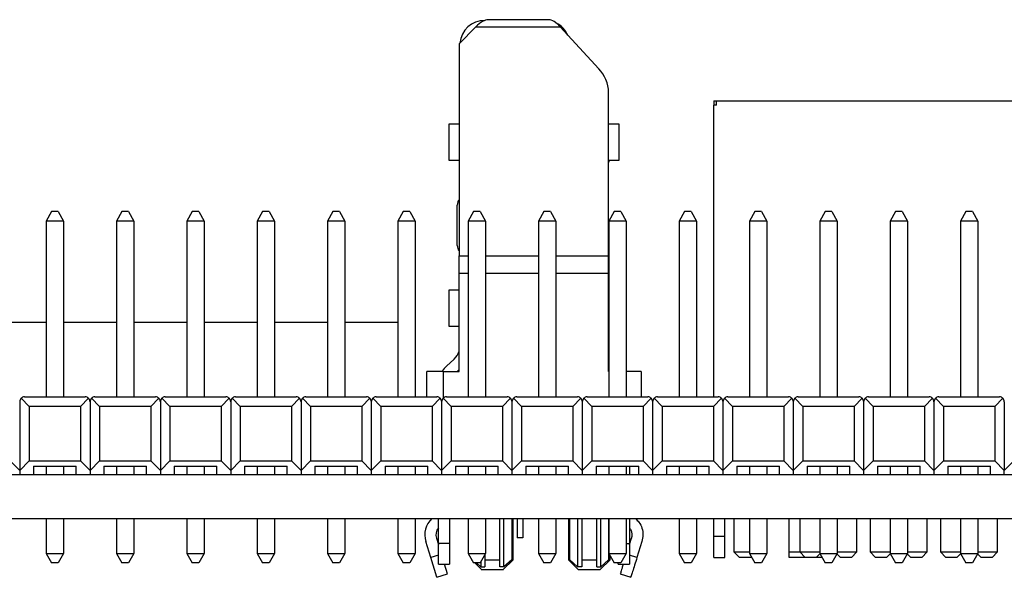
# Model space of a CAD drawing. Header units: millimetres. Extents: x 1628 to 1925, y 2096 to 2516.
# Tile 19 of 40: x 1676 to 1712, y 2306 to 2327. Entities that reach past the tile are written whole.
import ezdxf

# ---------------------------------------------------------------- set-up
doc = ezdxf.new("R2010")
doc.units = ezdxf.units.MM

msp = doc.modelspace()

# ---------------------------------------------------------------- linework, layer by layer
at = {"color": 7, "linetype": 'Continuous', "lineweight": 25}
for p, q in [((1695.186, 2326.585), (1692.995, 2326.585)), ((1692.55, 2326.321), (1691.944, 2325.71)), ((1692.55, 2326.321), (1695.599, 2326.321)), ((1696.989, 2324.808), (1695.599, 2326.321)), ((1691.944, 2325.71), (1691.944, 2318.051)), ((1697.344, 2318.051), (1697.344, 2323.961)), ((1701.144, 2323.655), (1701.244, 2323.655)), ((1701.144, 2323.655), (1701.144, 2323.495)), ((1701.144, 2312.954), (1701.144, 2323.495)), ((1701.244, 2323.495), (1701.144, 2323.495)), ((1701.244, 2323.655), (1716.924, 2323.655)), ((1701.244, 2323.495), (1701.244, 2323.655)), ((1691.944, 2322.805), (1691.569, 2322.805)), ((1691.569, 2322.805), (1691.569, 2321.505)), ((1697.719, 2322.805), (1697.344, 2322.805)), ((1697.719, 2321.505), (1697.719, 2322.805)), ((1691.569, 2321.505), (1691.944, 2321.505)), ((1697.344, 2321.505), (1697.719, 2321.505)), ((1677.219, 2319.649), (1677.029, 2319.309)), ((1677.469, 2319.649), (1677.219, 2319.649)), ((1677.469, 2319.649), (1677.659, 2319.309)), ((1679.759, 2319.649), (1679.569, 2319.309)), ((1680.009, 2319.649), (1679.759, 2319.649)), ((1680.009, 2319.649), (1680.199, 2319.309)), ((1682.299, 2319.649), (1682.109, 2319.309)), ((1682.549, 2319.649), (1682.299, 2319.649)), ((1682.549, 2319.649), (1682.739, 2319.309)), ((1684.839, 2319.649), (1684.649, 2319.309)), ((1685.089, 2319.649), (1684.839, 2319.649)), ((1685.089, 2319.649), (1685.279, 2319.309)), ((1687.379, 2319.649), (1687.189, 2319.309)), ((1687.629, 2319.649), (1687.379, 2319.649)), ((1687.629, 2319.649), (1687.819, 2319.309)), ((1689.919, 2319.649), (1689.729, 2319.309)), ((1690.169, 2319.649), (1689.919, 2319.649)), ((1690.169, 2319.649), (1690.359, 2319.309)), ((1691.876, 2318.424), (1691.876, 2319.886)), ((1692.459, 2319.649), (1692.269, 2319.309)), ((1692.709, 2319.649), (1692.459, 2319.649)), ((1692.709, 2319.649), (1692.899, 2319.309)), ((1694.999, 2319.649), (1694.809, 2319.309)), ((1695.249, 2319.649), (1694.999, 2319.649)), ((1695.249, 2319.649), (1695.439, 2319.309)), ((1697.539, 2319.649), (1697.349, 2319.309)), ((1697.789, 2319.649), (1697.539, 2319.649)), ((1697.789, 2319.649), (1697.979, 2319.309)), ((1700.079, 2319.649), (1699.889, 2319.309)), ((1700.329, 2319.649), (1700.079, 2319.649)), ((1700.329, 2319.649), (1700.519, 2319.309)), ((1702.619, 2319.649), (1702.429, 2319.309)), ((1702.869, 2319.649), (1702.619, 2319.649)), ((1702.869, 2319.649), (1703.059, 2319.309)), ((1705.159, 2319.649), (1704.969, 2319.309)), ((1705.409, 2319.649), (1705.159, 2319.649)), ((1705.409, 2319.649), (1705.599, 2319.309)), ((1707.699, 2319.649), (1707.509, 2319.309)), ((1707.949, 2319.649), (1707.699, 2319.649)), ((1707.949, 2319.649), (1708.139, 2319.309)), ((1710.239, 2319.649), (1710.049, 2319.309)), ((1710.489, 2319.649), (1710.239, 2319.649)), ((1710.489, 2319.649), (1710.679, 2319.309)), ((1677.659, 2319.309), (1677.029, 2319.309)), ((1677.029, 2319.309), (1677.029, 2312.954)), ((1677.659, 2319.309), (1677.659, 2312.954)), ((1680.199, 2319.309), (1679.569, 2319.309)), ((1679.569, 2319.309), (1679.569, 2312.954)), ((1680.199, 2319.309), (1680.199, 2312.954)), ((1682.739, 2319.309), (1682.109, 2319.309)), ((1682.109, 2319.309), (1682.109, 2312.954)), ((1682.739, 2319.309), (1682.739, 2312.954)), ((1685.279, 2319.309), (1684.649, 2319.309)), ((1684.649, 2319.309), (1684.649, 2312.954)), ((1685.279, 2319.309), (1685.279, 2312.954)), ((1687.189, 2319.309), (1687.189, 2312.954)), ((1687.819, 2319.309), (1687.189, 2319.309)), ((1687.819, 2319.309), (1687.819, 2312.954)), ((1689.729, 2319.309), (1689.729, 2312.954)), ((1690.359, 2319.309), (1689.729, 2319.309)), ((1690.359, 2319.309), (1690.359, 2312.954)), ((1692.269, 2319.309), (1692.269, 2312.954)), ((1692.899, 2319.309), (1692.269, 2319.309)), ((1692.899, 2319.309), (1692.899, 2312.954)), ((1695.439, 2319.309), (1694.809, 2319.309)), ((1694.809, 2319.309), (1694.809, 2312.954)), ((1695.439, 2319.309), (1695.439, 2312.954)), ((1697.979, 2319.309), (1697.349, 2319.309)), ((1697.349, 2319.309), (1697.349, 2312.954)), ((1697.979, 2319.309), (1697.979, 2312.954)), ((1700.519, 2319.309), (1699.889, 2319.309)), ((1699.889, 2319.309), (1699.889, 2312.954)), ((1700.519, 2319.309), (1700.519, 2312.954)), ((1702.429, 2319.309), (1702.429, 2312.954)), ((1703.059, 2319.309), (1702.429, 2319.309)), ((1703.059, 2319.309), (1703.059, 2312.954)), ((1704.969, 2319.309), (1704.969, 2312.954)), ((1705.599, 2319.309), (1704.969, 2319.309)), ((1705.599, 2319.309), (1705.599, 2312.954)), ((1708.139, 2319.309), (1707.509, 2319.309)), ((1707.509, 2319.309), (1707.509, 2312.954)), ((1708.139, 2319.309), (1708.139, 2312.954)), ((1710.049, 2319.309), (1710.049, 2312.954)), ((1710.679, 2319.309), (1710.049, 2319.309)), ((1710.679, 2319.309), (1710.679, 2312.954)), ((1691.944, 2317.415), (1691.944, 2318.051)), ((1697.344, 2317.415), (1697.344, 2318.051)), ((1691.944, 2313.875), (1691.944, 2317.415)), ((1697.344, 2313.875), (1697.344, 2317.415)), ((1691.944, 2316.805), (1691.569, 2316.805)), ((1691.569, 2316.805), (1691.569, 2315.505)), ((1697.349, 2316.805), (1697.344, 2316.805)), ((1675.119, 2315.655), (1677.029, 2315.655)), ((1677.659, 2315.655), (1679.569, 2315.655)), ((1680.199, 2315.655), (1682.109, 2315.655)), ((1682.739, 2315.655), (1684.649, 2315.655)), ((1685.279, 2315.655), (1687.189, 2315.655)), ((1687.819, 2315.655), (1689.729, 2315.655)), ((1691.569, 2315.505), (1691.944, 2315.505)), ((1697.344, 2315.505), (1697.349, 2315.505)), ((1691.486, 2314.063), (1691.771, 2314.323)), ((1691.944, 2313.94), (1691.874, 2313.875)), ((1697.349, 2313.935), (1697.344, 2313.94)), ((1690.774, 2312.954), (1690.774, 2313.875)), ((1691.374, 2313.875), (1691.944, 2313.875)), ((1697.344, 2313.875), (1697.349, 2313.875)), ((1698.514, 2313.875), (1698.514, 2312.954)), ((1676.125, 2312.903), (1676.42, 2312.608)), ((1676.247, 2312.954), (1678.442, 2312.954)), ((1678.269, 2312.608), (1678.564, 2312.903)), ((1678.665, 2312.903), (1678.96, 2312.608)), ((1678.787, 2312.954), (1680.982, 2312.954)), ((1680.809, 2312.608), (1681.104, 2312.903)), ((1681.205, 2312.903), (1681.5, 2312.608)), ((1681.327, 2312.954), (1683.522, 2312.954)), ((1683.349, 2312.608), (1683.644, 2312.903)), ((1683.745, 2312.903), (1684.04, 2312.608)), ((1683.867, 2312.954), (1686.062, 2312.954)), ((1685.889, 2312.608), (1686.184, 2312.903)), ((1686.285, 2312.903), (1686.58, 2312.608)), ((1686.407, 2312.954), (1688.602, 2312.954)), ((1688.429, 2312.608), (1688.724, 2312.903)), ((1688.825, 2312.903), (1689.12, 2312.608)), ((1688.947, 2312.954), (1691.142, 2312.954)), ((1690.969, 2312.608), (1691.264, 2312.903)), ((1691.365, 2312.903), (1691.66, 2312.608)), ((1691.487, 2312.954), (1693.682, 2312.954)), ((1693.509, 2312.608), (1693.804, 2312.903)), ((1693.905, 2312.903), (1694.2, 2312.608)), ((1694.027, 2312.954), (1696.222, 2312.954)), ((1696.049, 2312.608), (1696.344, 2312.903)), ((1696.445, 2312.903), (1696.74, 2312.608)), ((1696.567, 2312.954), (1698.762, 2312.954)), ((1698.589, 2312.608), (1698.884, 2312.903)), ((1698.985, 2312.903), (1699.28, 2312.608)), ((1699.107, 2312.954), (1701.302, 2312.954)), ((1701.129, 2312.608), (1701.424, 2312.903)), ((1701.525, 2312.903), (1701.82, 2312.608)), ((1701.647, 2312.954), (1703.842, 2312.954)), ((1703.669, 2312.608), (1703.964, 2312.903)), ((1704.065, 2312.903), (1704.36, 2312.608)), ((1704.187, 2312.954), (1706.382, 2312.954)), ((1706.209, 2312.608), (1706.504, 2312.903)), ((1706.605, 2312.903), (1706.9, 2312.608)), ((1706.727, 2312.954), (1708.922, 2312.954)), ((1708.749, 2312.608), (1709.044, 2312.903)), ((1709.145, 2312.903), (1709.44, 2312.608)), ((1709.267, 2312.954), (1711.462, 2312.954)), ((1711.289, 2312.608), (1711.584, 2312.903)), ((1676.074, 2312.781), (1676.074, 2310.298)), ((1676.42, 2312.608), (1676.42, 2310.644)), ((1678.269, 2312.608), (1676.42, 2312.608)), ((1678.269, 2312.608), (1678.269, 2310.644)), ((1678.614, 2312.781), (1678.614, 2310.298)), ((1678.96, 2312.608), (1678.96, 2310.644)), ((1680.809, 2312.608), (1678.96, 2312.608)), ((1680.809, 2312.608), (1680.809, 2310.644)), ((1681.154, 2312.781), (1681.154, 2310.298)), ((1683.349, 2312.608), (1681.5, 2312.608)), ((1681.5, 2312.608), (1681.5, 2310.644)), ((1683.349, 2312.608), (1683.349, 2310.644)), ((1683.694, 2312.781), (1683.694, 2310.298)), ((1684.04, 2312.608), (1684.04, 2310.644)), ((1685.889, 2312.608), (1684.04, 2312.608)), ((1685.889, 2312.608), (1685.889, 2310.644)), ((1686.234, 2312.781), (1686.234, 2310.298)), ((1686.58, 2312.608), (1686.58, 2310.644)), ((1688.429, 2312.608), (1686.58, 2312.608)), ((1688.429, 2312.608), (1688.429, 2310.644)), ((1688.774, 2312.781), (1688.774, 2310.298)), ((1689.12, 2312.608), (1689.12, 2310.644)), ((1690.969, 2312.608), (1689.12, 2312.608)), ((1690.969, 2312.608), (1690.969, 2310.644)), ((1691.314, 2312.781), (1691.314, 2310.298)), ((1691.66, 2312.608), (1691.66, 2310.644)), ((1693.509, 2312.608), (1691.66, 2312.608)), ((1693.509, 2312.608), (1693.509, 2310.644)), ((1693.854, 2312.781), (1693.854, 2310.298)), ((1694.2, 2312.608), (1694.2, 2310.644)), ((1696.049, 2312.608), (1694.2, 2312.608)), ((1696.049, 2312.608), (1696.049, 2310.644)), ((1696.394, 2312.781), (1696.394, 2310.298)), ((1698.589, 2312.608), (1696.74, 2312.608)), ((1696.74, 2312.608), (1696.74, 2310.644)), ((1698.589, 2312.608), (1698.589, 2310.644)), ((1698.934, 2312.781), (1698.934, 2310.298)), ((1699.28, 2312.608), (1699.28, 2310.644)), ((1701.129, 2312.608), (1699.28, 2312.608)), ((1701.129, 2312.608), (1701.129, 2310.644)), ((1701.474, 2312.781), (1701.474, 2310.298)), ((1703.669, 2312.608), (1701.82, 2312.608)), ((1701.82, 2312.608), (1701.82, 2310.644)), ((1703.669, 2312.608), (1703.669, 2310.644)), ((1704.014, 2312.781), (1704.014, 2310.298)), ((1706.209, 2312.608), (1704.36, 2312.608)), ((1704.36, 2312.608), (1704.36, 2310.644)), ((1706.209, 2312.608), (1706.209, 2310.644)), ((1706.554, 2312.781), (1706.554, 2310.298)), ((1706.9, 2312.608), (1706.9, 2310.644)), ((1708.749, 2312.608), (1706.9, 2312.608)), ((1708.749, 2312.608), (1708.749, 2310.644)), ((1709.094, 2312.781), (1709.094, 2310.298)), ((1709.44, 2312.608), (1709.44, 2310.644)), ((1711.289, 2312.608), (1709.44, 2312.608)), ((1711.289, 2312.608), (1711.289, 2310.644)), ((1711.634, 2312.781), (1711.634, 2310.298)), ((1676.074, 2310.298), (1675.729, 2310.644)), ((1676.074, 2310.298), (1676.42, 2310.644)), ((1676.42, 2310.644), (1678.269, 2310.644)), ((1676.574, 2310.454), (1678.114, 2310.454)), ((1676.574, 2310.454), (1676.574, 2310.155)), ((1677.029, 2310.454), (1677.029, 2310.155)), ((1677.659, 2310.454), (1677.659, 2310.155)), ((1678.114, 2310.155), (1678.114, 2310.454)), ((1678.614, 2310.298), (1678.269, 2310.644)), ((1678.614, 2310.298), (1678.96, 2310.644)), ((1678.96, 2310.644), (1680.809, 2310.644)), ((1679.114, 2310.454), (1680.654, 2310.454)), ((1679.114, 2310.454), (1679.114, 2310.155)), ((1679.569, 2310.454), (1679.569, 2310.155)), ((1680.199, 2310.454), (1680.199, 2310.155)), ((1680.654, 2310.155), (1680.654, 2310.454)), ((1681.154, 2310.298), (1680.809, 2310.644)), ((1681.154, 2310.298), (1681.5, 2310.644)), ((1681.5, 2310.644), (1683.349, 2310.644)), ((1681.654, 2310.454), (1683.194, 2310.454)), ((1681.654, 2310.454), (1681.654, 2310.155)), ((1682.109, 2310.454), (1682.109, 2310.155)), ((1682.739, 2310.454), (1682.739, 2310.155)), ((1683.194, 2310.155), (1683.194, 2310.454)), ((1683.694, 2310.298), (1683.349, 2310.644)), ((1683.694, 2310.298), (1684.04, 2310.644)), ((1684.04, 2310.644), (1685.889, 2310.644)), ((1684.194, 2310.454), (1685.734, 2310.454)), ((1684.194, 2310.454), (1684.194, 2310.155)), ((1684.649, 2310.454), (1684.649, 2310.155)), ((1685.279, 2310.454), (1685.279, 2310.155)), ((1685.734, 2310.155), (1685.734, 2310.454)), ((1686.234, 2310.298), (1685.889, 2310.644)), ((1686.234, 2310.298), (1686.58, 2310.644)), ((1686.58, 2310.644), (1688.429, 2310.644)), ((1686.734, 2310.454), (1688.274, 2310.454)), ((1686.734, 2310.454), (1686.734, 2310.155)), ((1687.189, 2310.454), (1687.189, 2310.155)), ((1687.819, 2310.454), (1687.819, 2310.155)), ((1688.274, 2310.155), (1688.274, 2310.454)), ((1688.774, 2310.298), (1688.429, 2310.644)), ((1688.774, 2310.298), (1689.12, 2310.644)), ((1689.12, 2310.644), (1690.969, 2310.644)), ((1689.274, 2310.454), (1690.814, 2310.454)), ((1689.274, 2310.454), (1689.274, 2310.155)), ((1689.729, 2310.454), (1689.729, 2310.155)), ((1690.359, 2310.454), (1690.359, 2310.155)), ((1690.814, 2310.155), (1690.814, 2310.454)), ((1691.314, 2310.298), (1690.969, 2310.644)), ((1691.314, 2310.298), (1691.66, 2310.644)), ((1691.66, 2310.644), (1693.509, 2310.644)), ((1691.814, 2310.454), (1693.354, 2310.454)), ((1691.814, 2310.454), (1691.814, 2310.155)), ((1692.269, 2310.454), (1692.269, 2310.155)), ((1692.899, 2310.454), (1692.899, 2310.155)), ((1693.354, 2310.155), (1693.354, 2310.454)), ((1693.854, 2310.298), (1693.509, 2310.644)), ((1693.854, 2310.298), (1694.2, 2310.644)), ((1694.2, 2310.644), (1696.049, 2310.644)), ((1694.354, 2310.454), (1695.894, 2310.454)), ((1694.354, 2310.454), (1694.354, 2310.155)), ((1694.809, 2310.454), (1694.809, 2310.155)), ((1695.439, 2310.454), (1695.439, 2310.155)), ((1695.894, 2310.155), (1695.894, 2310.454)), ((1696.394, 2310.298), (1696.049, 2310.644)), ((1696.394, 2310.298), (1696.74, 2310.644)), ((1696.74, 2310.644), (1698.589, 2310.644)), ((1696.894, 2310.454), (1698.434, 2310.454)), ((1696.894, 2310.454), (1696.894, 2310.155)), ((1697.349, 2310.454), (1697.349, 2310.155)), ((1697.979, 2310.454), (1697.979, 2310.155)), ((1698.094, 2310.454), (1698.094, 2310.155)), ((1698.434, 2310.155), (1698.434, 2310.454)), ((1698.934, 2310.298), (1698.589, 2310.644)), ((1698.934, 2310.298), (1699.28, 2310.644)), ((1699.28, 2310.644), (1701.129, 2310.644)), ((1699.434, 2310.454), (1700.974, 2310.454)), ((1699.434, 2310.454), (1699.434, 2310.155)), ((1699.889, 2310.454), (1699.889, 2310.155)), ((1700.519, 2310.454), (1700.519, 2310.155)), ((1700.974, 2310.155), (1700.974, 2310.454)), ((1701.474, 2310.298), (1701.129, 2310.644)), ((1701.474, 2310.298), (1701.82, 2310.644)), ((1701.82, 2310.644), (1703.669, 2310.644)), ((1701.974, 2310.454), (1703.514, 2310.454)), ((1701.974, 2310.454), (1701.974, 2310.155)), ((1702.429, 2310.454), (1702.429, 2310.155)), ((1703.059, 2310.454), (1703.059, 2310.155)), ((1703.514, 2310.155), (1703.514, 2310.454)), ((1704.014, 2310.298), (1703.669, 2310.644)), ((1704.014, 2310.298), (1704.36, 2310.644)), ((1704.36, 2310.644), (1706.209, 2310.644)), ((1704.514, 2310.454), (1706.054, 2310.454)), ((1704.514, 2310.454), (1704.514, 2310.155)), ((1704.969, 2310.454), (1704.969, 2310.155)), ((1705.599, 2310.454), (1705.599, 2310.155)), ((1706.054, 2310.155), (1706.054, 2310.454)), ((1706.554, 2310.298), (1706.209, 2310.644)), ((1706.554, 2310.298), (1706.9, 2310.644)), ((1706.9, 2310.644), (1708.749, 2310.644)), ((1707.054, 2310.454), (1708.594, 2310.454)), ((1707.054, 2310.454), (1707.054, 2310.155)), ((1707.509, 2310.454), (1707.509, 2310.155)), ((1708.139, 2310.454), (1708.139, 2310.155)), ((1708.594, 2310.155), (1708.594, 2310.454)), ((1709.094, 2310.298), (1708.749, 2310.644)), ((1709.094, 2310.298), (1709.44, 2310.644)), ((1709.44, 2310.644), (1711.289, 2310.644)), ((1709.594, 2310.454), (1711.134, 2310.454)), ((1709.594, 2310.454), (1709.594, 2310.155)), ((1709.599, 2310.454), (1709.599, 2310.155)), ((1710.049, 2310.454), (1710.049, 2310.155)), ((1710.679, 2310.454), (1710.679, 2310.155)), ((1711.134, 2310.155), (1711.134, 2310.454)), ((1711.634, 2310.298), (1711.289, 2310.644)), ((1711.634, 2310.298), (1711.98, 2310.644)), ((1656.49, 2310.155), (1742.824, 2310.155)), ((1676.074, 2310.298), (1676.074, 2310.155)), ((1678.614, 2310.298), (1678.614, 2310.155)), ((1681.154, 2310.298), (1681.154, 2310.155)), ((1683.694, 2310.298), (1683.694, 2310.155)), ((1686.234, 2310.298), (1686.234, 2310.155)), ((1688.774, 2310.298), (1688.774, 2310.155)), ((1691.314, 2310.298), (1691.314, 2310.155)), ((1693.854, 2310.298), (1693.854, 2310.155)), ((1696.394, 2310.298), (1696.394, 2310.155)), ((1698.934, 2310.298), (1698.934, 2310.155)), ((1701.474, 2310.298), (1701.474, 2310.155)), ((1704.014, 2310.298), (1704.014, 2310.155)), ((1706.554, 2310.298), (1706.554, 2310.155)), ((1709.094, 2310.298), (1709.094, 2310.155)), ((1711.634, 2310.155), (1711.634, 2310.298)), ((1656.49, 2308.555), (1780.458, 2308.555)), ((1677.029, 2308.555), (1677.029, 2307.294)), ((1677.659, 2308.555), (1677.659, 2307.294)), ((1679.569, 2308.555), (1679.569, 2307.294)), ((1680.199, 2308.555), (1680.199, 2307.294)), ((1682.109, 2308.555), (1682.109, 2307.294)), ((1682.739, 2308.555), (1682.739, 2307.294)), ((1684.649, 2308.555), (1684.649, 2307.294)), ((1685.279, 2308.555), (1685.279, 2307.294)), ((1687.189, 2308.555), (1687.189, 2307.294)), ((1687.819, 2308.555), (1687.819, 2307.294)), ((1689.729, 2308.555), (1689.729, 2307.294)), ((1690.359, 2308.555), (1690.359, 2307.294)), ((1691.194, 2307.655), (1691.194, 2308.555)), ((1691.594, 2308.555), (1691.594, 2307.655)), ((1692.269, 2308.555), (1692.269, 2307.294)), ((1692.899, 2308.555), (1692.899, 2307.294)), ((1693.414, 2307.065), (1693.414, 2308.555)), ((1693.565, 2306.815), (1693.565, 2308.555)), ((1693.844, 2308.555), (1693.844, 2307.065)), ((1693.894, 2307.065), (1693.894, 2308.555)), ((1694.044, 2308.555), (1694.044, 2307.855)), ((1694.244, 2308.555), (1694.244, 2307.855)), ((1694.809, 2308.555), (1694.809, 2307.294)), ((1695.439, 2308.555), (1695.439, 2307.294)), ((1695.894, 2308.555), (1695.894, 2307.065)), ((1695.945, 2307.065), (1695.945, 2308.555)), ((1696.223, 2308.555), (1696.223, 2306.815)), ((1696.374, 2308.555), (1696.374, 2307.065)), ((1696.914, 2307.065), (1696.914, 2308.555)), ((1697.065, 2306.815), (1697.065, 2308.555)), ((1697.344, 2308.555), (1697.344, 2307.065)), ((1697.349, 2308.555), (1697.349, 2307.294)), ((1697.979, 2308.555), (1697.979, 2307.294)), ((1698.094, 2308.555), (1698.094, 2307.655)), ((1699.889, 2308.555), (1699.889, 2307.294)), ((1700.519, 2308.555), (1700.519, 2307.294)), ((1701.144, 2307.905), (1701.144, 2308.555)), ((1701.544, 2307.905), (1701.544, 2308.555)), ((1701.869, 2308.555), (1701.869, 2307.355)), ((1702.429, 2308.555), (1702.429, 2307.294)), ((1703.059, 2308.555), (1703.059, 2307.294)), ((1703.869, 2307.355), (1703.869, 2308.555)), ((1704.244, 2308.555), (1704.244, 2307.355)), ((1704.969, 2308.555), (1704.969, 2307.294)), ((1705.599, 2308.555), (1705.599, 2307.294)), ((1706.314, 2307.355), (1706.314, 2308.555)), ((1706.784, 2308.555), (1706.784, 2307.355)), ((1707.509, 2308.555), (1707.509, 2307.294)), ((1708.139, 2308.555), (1708.139, 2307.294)), ((1708.854, 2307.355), (1708.854, 2308.555)), ((1709.324, 2308.555), (1709.324, 2307.355)), ((1710.049, 2308.555), (1710.049, 2307.294)), ((1710.679, 2308.555), (1710.679, 2307.294)), ((1711.394, 2307.355), (1711.394, 2308.555)), ((1691.122, 2307.846), (1691.194, 2307.616)), ((1694.244, 2307.855), (1694.044, 2307.855)), ((1698.094, 2307.616), (1698.166, 2307.846)), ((1701.544, 2307.905), (1701.144, 2307.905)), ((1701.144, 2307.155), (1701.144, 2307.905)), ((1701.544, 2307.155), (1701.544, 2307.905)), ((1690.921, 2307.151), (1690.741, 2307.726)), ((1691.594, 2307.655), (1691.194, 2307.655)), ((1691.194, 2306.905), (1691.194, 2307.655)), ((1691.594, 2307.655), (1691.594, 2306.905)), ((1698.094, 2307.655), (1698.094, 2306.905)), ((1698.548, 2307.726), (1698.368, 2307.151)), ((1677.029, 2307.294), (1677.659, 2307.294)), ((1677.029, 2307.294), (1677.219, 2306.954)), ((1677.659, 2307.294), (1677.469, 2306.954)), ((1679.569, 2307.294), (1680.199, 2307.294)), ((1679.569, 2307.294), (1679.759, 2306.954)), ((1680.199, 2307.294), (1680.009, 2306.954)), ((1682.109, 2307.294), (1682.739, 2307.294)), ((1682.109, 2307.294), (1682.299, 2306.954)), ((1682.739, 2307.294), (1682.549, 2306.954)), ((1684.649, 2307.294), (1685.279, 2307.294)), ((1684.649, 2307.294), (1684.839, 2306.954)), ((1685.279, 2307.294), (1685.089, 2306.954)), ((1687.189, 2307.294), (1687.819, 2307.294)), ((1687.189, 2307.294), (1687.379, 2306.954)), ((1687.819, 2307.294), (1687.629, 2306.954)), ((1689.729, 2307.294), (1690.359, 2307.294)), ((1689.729, 2307.294), (1689.919, 2306.954)), ((1690.359, 2307.294), (1690.169, 2306.954)), ((1691.144, 2306.435), (1690.921, 2307.151)), ((1692.269, 2307.294), (1692.899, 2307.294)), ((1692.269, 2307.294), (1692.459, 2306.954)), ((1692.899, 2307.294), (1692.709, 2306.954)), ((1692.874, 2307.249), (1692.874, 2307.065)), ((1694.809, 2307.294), (1695.439, 2307.294)), ((1694.809, 2307.294), (1694.999, 2306.954)), ((1695.439, 2307.294), (1695.249, 2306.954)), ((1697.349, 2307.294), (1697.979, 2307.294)), ((1697.349, 2307.294), (1697.539, 2306.954)), ((1697.394, 2307.065), (1697.394, 2307.213)), ((1697.979, 2307.294), (1697.789, 2306.954)), ((1699.889, 2307.294), (1700.519, 2307.294)), ((1699.889, 2307.294), (1700.079, 2306.954)), ((1700.519, 2307.294), (1700.329, 2306.954)), ((1701.144, 2307.155), (1701.544, 2307.155)), ((1701.869, 2307.355), (1702.069, 2307.155)), ((1701.869, 2307.355), (1702.429, 2307.355)), ((1702.507, 2307.155), (1702.069, 2307.155)), ((1702.429, 2307.294), (1703.059, 2307.294)), ((1702.429, 2307.294), (1702.619, 2306.954)), ((1703.059, 2307.294), (1702.869, 2306.954)), ((1703.869, 2307.355), (1704.244, 2307.355)), ((1703.869, 2307.155), (1703.869, 2307.355)), ((1704.444, 2307.155), (1703.869, 2307.155)), ((1704.244, 2307.355), (1704.444, 2307.155)), ((1704.244, 2307.355), (1704.644, 2307.355)), ((1704.644, 2307.155), (1704.444, 2307.155)), ((1704.644, 2307.355), (1704.969, 2307.355)), ((1704.844, 2307.155), (1704.644, 2307.155)), ((1704.844, 2307.155), (1704.974, 2307.285)), ((1705.047, 2307.155), (1704.844, 2307.155)), ((1704.969, 2307.294), (1705.599, 2307.294)), ((1704.969, 2307.294), (1705.159, 2306.954)), ((1705.599, 2307.294), (1705.409, 2306.954)), ((1705.591, 2307.279), (1705.714, 2307.155)), ((1705.599, 2307.355), (1705.914, 2307.355)), ((1705.914, 2307.155), (1705.714, 2307.155)), ((1705.914, 2307.355), (1706.314, 2307.355)), ((1706.114, 2307.155), (1705.914, 2307.155)), ((1706.114, 2307.155), (1706.314, 2307.355)), ((1706.784, 2307.355), (1706.984, 2307.155)), ((1706.784, 2307.355), (1707.184, 2307.355)), ((1707.184, 2307.155), (1706.984, 2307.155)), ((1707.184, 2307.355), (1707.509, 2307.355)), ((1707.384, 2307.155), (1707.184, 2307.155)), ((1707.384, 2307.155), (1707.514, 2307.285)), ((1707.509, 2307.294), (1708.139, 2307.294)), ((1707.509, 2307.294), (1707.699, 2306.954)), ((1708.139, 2307.294), (1707.949, 2306.954)), ((1708.131, 2307.279), (1708.254, 2307.155)), ((1708.139, 2307.355), (1708.454, 2307.355)), ((1708.454, 2307.155), (1708.254, 2307.155)), ((1708.454, 2307.355), (1708.854, 2307.355)), ((1708.654, 2307.155), (1708.454, 2307.155)), ((1708.654, 2307.155), (1708.854, 2307.355)), ((1709.324, 2307.355), (1709.524, 2307.155)), ((1709.324, 2307.355), (1709.724, 2307.355)), ((1709.724, 2307.155), (1709.524, 2307.155)), ((1709.724, 2307.355), (1710.049, 2307.355)), ((1709.924, 2307.155), (1709.724, 2307.155)), ((1709.924, 2307.155), (1710.054, 2307.285)), ((1710.049, 2307.294), (1710.679, 2307.294)), ((1710.049, 2307.294), (1710.239, 2306.954)), ((1710.679, 2307.294), (1710.489, 2306.954)), ((1710.671, 2307.279), (1710.794, 2307.155)), ((1710.679, 2307.355), (1710.994, 2307.355)), ((1710.994, 2307.155), (1710.794, 2307.155)), ((1710.994, 2307.355), (1711.394, 2307.355)), ((1711.194, 2307.155), (1710.994, 2307.155)), ((1711.194, 2307.155), (1711.394, 2307.355)), ((1677.469, 2306.954), (1677.219, 2306.954)), ((1680.009, 2306.954), (1679.759, 2306.954)), ((1682.549, 2306.954), (1682.299, 2306.954)), ((1685.089, 2306.954), (1684.839, 2306.954)), ((1687.629, 2306.954), (1687.379, 2306.954)), ((1690.169, 2306.954), (1689.919, 2306.954)), ((1691.194, 2306.905), (1691.594, 2306.905)), ((1691.526, 2306.554), (1691.416, 2306.905)), ((1692.394, 2307.07), (1692.394, 2307.065)), ((1692.394, 2307.065), (1692.4, 2307.059)), ((1692.394, 2307.065), (1692.397, 2307.065)), ((1692.709, 2306.954), (1692.459, 2306.954)), ((1692.506, 2306.954), (1692.747, 2306.712)), ((1692.723, 2306.815), (1692.569, 2306.954)), ((1692.723, 2306.979), (1692.723, 2306.815)), ((1692.723, 2306.815), (1692.874, 2306.815)), ((1692.874, 2307.065), (1693.414, 2307.065)), ((1692.874, 2307.065), (1692.874, 2306.815)), ((1693.414, 2306.815), (1693.414, 2307.065)), ((1693.565, 2306.815), (1693.414, 2306.815)), ((1693.541, 2306.712), (1693.894, 2307.065)), ((1693.844, 2307.065), (1693.565, 2306.815)), ((1693.844, 2307.065), (1693.894, 2307.065)), ((1695.249, 2306.954), (1694.999, 2306.954)), ((1695.894, 2307.065), (1696.248, 2306.712)), ((1695.894, 2307.065), (1695.945, 2307.065)), ((1696.223, 2306.815), (1695.945, 2307.065)), ((1696.374, 2306.815), (1696.223, 2306.815)), ((1696.374, 2307.065), (1696.914, 2307.065)), ((1696.374, 2307.065), (1696.374, 2306.815)), ((1696.914, 2306.815), (1696.914, 2307.065)), ((1696.914, 2306.815), (1697.065, 2306.815)), ((1697.041, 2306.712), (1697.394, 2307.065)), ((1697.344, 2307.065), (1697.065, 2306.815)), ((1697.344, 2307.065), (1697.394, 2307.065)), ((1697.789, 2306.954), (1697.539, 2306.954)), ((1697.694, 2306.905), (1697.694, 2306.954)), ((1697.694, 2306.905), (1698.094, 2306.905)), ((1700.329, 2306.954), (1700.079, 2306.954)), ((1702.869, 2306.954), (1702.619, 2306.954)), ((1705.409, 2306.954), (1705.159, 2306.954)), ((1707.949, 2306.954), (1707.699, 2306.954)), ((1710.489, 2306.954), (1710.239, 2306.954)), ((1691.144, 2306.435), (1691.526, 2306.554)), ((1697.762, 2306.554), (1698.148, 2306.434))]:
    msp.add_line(p, q, dxfattribs=at)
at = {"color": 8, "linetype": 'Continuous', "lineweight": 25}
for p, q in [((1691.944, 2318.051), (1692.269, 2318.051)), ((1692.899, 2318.051), (1694.809, 2318.051)), ((1695.439, 2318.051), (1697.344, 2318.051)), ((1692.269, 2317.415), (1691.944, 2317.415)), ((1694.809, 2317.415), (1692.899, 2317.415)), ((1697.344, 2317.415), (1695.439, 2317.415)), ((1691.374, 2313.875), (1691.374, 2312.912)), ((1697.979, 2307.655), (1698.094, 2307.655)), ((1691.194, 2307.236), (1690.921, 2307.151)), ((1698.368, 2307.151), (1698.094, 2307.236))]:
    msp.add_line(p, q, dxfattribs=at)
at = {"color": 7, "linetype": 'Continuous', "lineweight": 25, "flags": 128}
msp.add_lwpolyline([(1697.349, 2314.586), (1697.349, 2314.588), (1697.344, 2314.602)], dxfattribs=at)
at = {"color": 7, "linetype": 'Continuous', "lineweight": 25}
for centre, radius, start, end in [((1692.869, 2325.655), 0.9, 90, 174.636), ((1695.053, 2325.655), 0.9, 24.0083, 63.7803), ((1696.089, 2323.933), 1.255, 1.2698, 44.1887), ((1691.356, 2314.775), 0.613, 312.5104, 343.578), ((1692.094, 2313.399), 0.9, 132.5104, 147.3393), ((1676.247, 2312.781), 0.173, 135, 180), ((1676.247, 2312.781), 0.173, 90, 135), ((1678.442, 2312.781), 0.173, 45, 90), ((1678.442, 2312.781), 0.173, 0, 45), ((1678.787, 2312.781), 0.173, 135, 180), ((1678.787, 2312.781), 0.173, 90, 135), ((1680.982, 2312.781), 0.173, 45, 90), ((1680.982, 2312.781), 0.173, 0, 45), ((1681.327, 2312.781), 0.173, 135, 180), ((1681.327, 2312.781), 0.173, 90, 135), ((1683.522, 2312.781), 0.173, 45, 90), ((1683.522, 2312.781), 0.173, 0, 45), ((1683.867, 2312.781), 0.173, 135, 180), ((1683.867, 2312.781), 0.173, 90, 135), ((1686.062, 2312.781), 0.173, 45, 90), ((1686.062, 2312.781), 0.173, 0, 45), ((1686.407, 2312.781), 0.173, 135, 180), ((1686.407, 2312.781), 0.173, 90, 135), ((1688.602, 2312.781), 0.173, 45, 90), ((1688.602, 2312.781), 0.173, 0, 45), ((1688.947, 2312.781), 0.173, 135, 180), ((1688.947, 2312.781), 0.173, 90, 135), ((1691.142, 2312.781), 0.173, 45, 90), ((1691.142, 2312.781), 0.173, 0, 45), ((1691.487, 2312.781), 0.173, 135, 180), ((1691.487, 2312.781), 0.173, 90, 135), ((1693.682, 2312.781), 0.173, 45, 90), ((1693.682, 2312.781), 0.173, 0, 45), ((1694.027, 2312.781), 0.173, 135, 180), ((1694.027, 2312.781), 0.173, 90, 135), ((1696.222, 2312.781), 0.173, 45, 90), ((1696.222, 2312.781), 0.173, 0, 45), ((1696.567, 2312.781), 0.173, 135, 180), ((1696.567, 2312.781), 0.173, 90, 135), ((1698.762, 2312.781), 0.173, 45, 90), ((1698.762, 2312.781), 0.173, 0, 45), ((1699.107, 2312.781), 0.173, 135, 180), ((1699.107, 2312.781), 0.173, 90, 135), ((1701.302, 2312.781), 0.173, 45, 90), ((1701.302, 2312.781), 0.173, 0, 45), ((1701.647, 2312.781), 0.173, 135, 180), ((1701.647, 2312.781), 0.173, 90, 135), ((1703.842, 2312.781), 0.173, 45, 90), ((1703.842, 2312.781), 0.173, 0, 45), ((1704.187, 2312.781), 0.173, 135, 180), ((1704.187, 2312.781), 0.173, 90, 135), ((1706.382, 2312.781), 0.173, 45, 90), ((1706.382, 2312.781), 0.173, 0, 45), ((1706.727, 2312.781), 0.173, 135, 180), ((1706.727, 2312.781), 0.173, 90, 135), ((1708.922, 2312.781), 0.173, 45, 90), ((1708.922, 2312.781), 0.173, 0, 45), ((1709.267, 2312.781), 0.173, 135, 180), ((1709.267, 2312.781), 0.173, 90, 135), ((1711.462, 2312.781), 0.173, 45, 90), ((1711.462, 2312.781), 0.173, 0, 45), ((1691.504, 2307.965), 0.8, 132.4811, 197.3551), ((1691.504, 2307.965), 0.4, 140.805, 197.3551)]:
    msp.add_arc(centre, radius, start, end, dxfattribs=at)
for centre, major_axis, ratio, start_param, end_param in [((1692.55, 2325.685), (0.535, 0.877), 0.380275, 0.227925, 1.013323), ((1695.599, 2325.685), (-0.487, 0.882), 0.366332, 5.298238, 6.083636), ((1697.268, 2321.563), (0, 0.2), 0.536421, 3.931112, 4.417561), ((1691.986, 2319.886), (0, 0.201), 0.549801, 0.386655, 1.570796), ((1691.986, 2318.424), (0, 0.201), 0.549801, 1.570796, 2.754937)]:
    msp.add_ellipse(centre, major_axis=major_axis, ratio=ratio, start_param=start_param, end_param=end_param, dxfattribs=at)
for points in [[(1691.374, 2313.875), (1691.296, 2313.875), (1691.138, 2313.875), (1690.94, 2313.875), (1690.801, 2313.875), (1690.783, 2313.875), (1690.774, 2313.875)], [(1698.368, 2307.151), (1698.339, 2307.057), (1698.28, 2306.87), (1698.206, 2306.633), (1698.154, 2306.467), (1698.148, 2306.446), (1698.144, 2306.435)], [(1692.744, 2306.715), (1692.75, 2306.715), (1692.762, 2306.715), (1692.855, 2306.715), (1692.987, 2306.715), (1693.092, 2306.715), (1693.144, 2306.715)], [(1693.144, 2306.715), (1693.197, 2306.715), (1693.302, 2306.715), (1693.434, 2306.715), (1693.526, 2306.715), (1693.538, 2306.715), (1693.544, 2306.715)], [(1696.244, 2306.715), (1696.25, 2306.715), (1696.262, 2306.715), (1696.355, 2306.715), (1696.487, 2306.715), (1696.592, 2306.715), (1696.644, 2306.715)], [(1696.644, 2306.715), (1696.697, 2306.715), (1696.802, 2306.715), (1696.934, 2306.715), (1697.026, 2306.715), (1697.038, 2306.715), (1697.044, 2306.715)]]:
    msp.add_open_spline(points, degree=3, dxfattribs=at)
for points, knots in [([(1698.514, 2313.875), (1698.505, 2313.875), (1698.487, 2313.875), (1698.348, 2313.875), (1698.17, 2313.875), (1698.035, 2313.875), (1697.979, 2313.875)], [0, 0, 0, 0, 0.269041, 0.538081, 0.807122, 1, 1, 1, 1]), ([(1698.094, 2308.213), (1698.1, 2308.207), (1698.135, 2308.173), (1698.169, 2308.087), (1698.193, 2307.966), (1698.175, 2307.886), (1698.166, 2307.846)], [0, 0, 0, 0, 0.062947, 0.375298, 0.687649, 1, 1, 1, 1]), ([(1698.314, 2308.555), (1698.358, 2308.514), (1698.462, 2308.417), (1698.557, 2308.211), (1698.6, 2307.967), (1698.565, 2307.806), (1698.548, 2307.726)], [0, 0, 0, 0, 0.197261, 0.464841, 0.73242, 1, 1, 1, 1]), ([(1697.872, 2306.906), (1697.857, 2306.856), (1697.816, 2306.726), (1697.773, 2306.588), (1697.766, 2306.566), (1697.762, 2306.554)], [0, 0, 0, 0, 0.233673, 0.616837, 1, 1, 1, 1])]:
    msp.add_open_spline(points, degree=3, knots=knots, dxfattribs=at)

doc.saveas('drawing.dxf')
